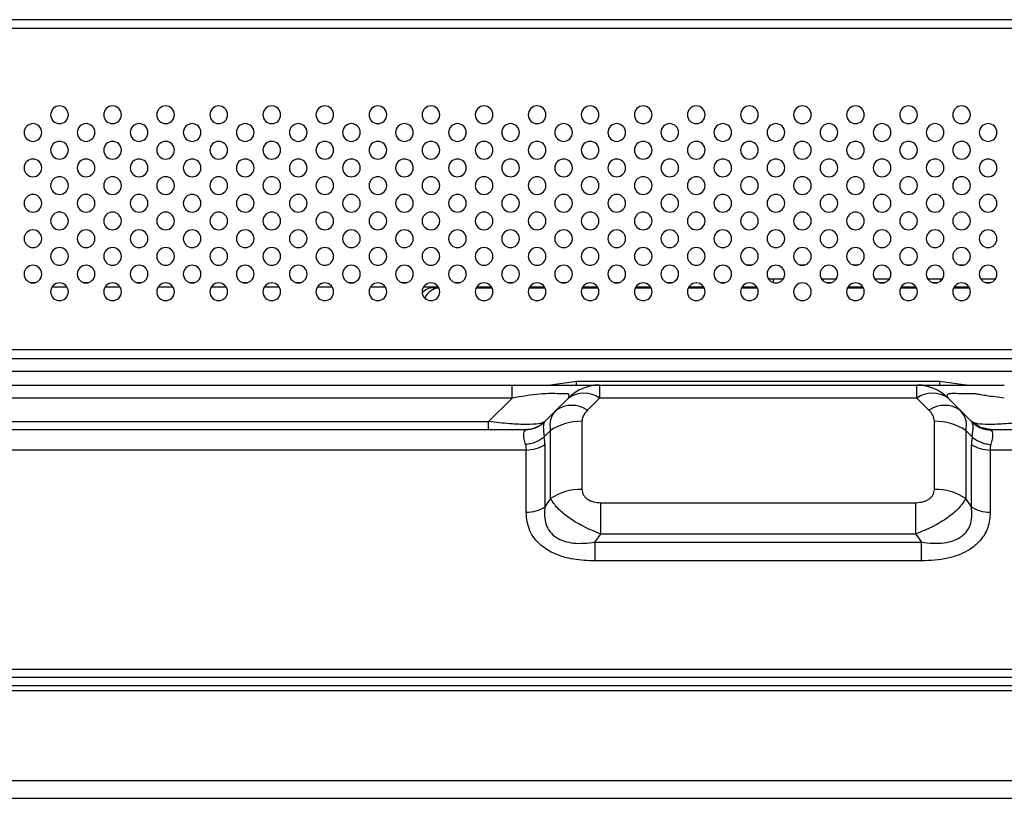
# Model space of a CAD drawing. Header units: millimetres. Extents: x 0 to 1118, y 0 to 864.
# Tile 41 of 256: x 263 to 285, y 705 to 723. Entities that reach past the tile are written whole.
import ezdxf

# ---------------------------------------------------------------- set-up
doc = ezdxf.new("R2010")
doc.units = ezdxf.units.MM

msp = doc.modelspace()

# ---------------------------------------------------------------- linework, layer by layer
at = {"color": 7, "linetype": 'Continuous', "lineweight": 25}
for p, q in [((359.845, 722.6655), (243.645, 722.6655)), ((279.4826, 717.1255), (279.6075, 717.1255)), ((280.6826, 717.1255), (280.8075, 717.1255)), ((281.8826, 717.1255), (282.0075, 717.1255)), ((283.0826, 717.1255), (283.2075, 717.1255)), ((284.2826, 717.1255), (284.4075, 717.1255)), ((279.978, 716.8055), (280.3121, 716.8055)), ((280.0937, 716.7222), (280.0937, 716.8055)), ((281.178, 716.8055), (281.5121, 716.8055)), ((281.1937, 716.7847), (281.1937, 716.8055)), ((282.378, 716.8055), (282.7121, 716.8055)), ((283.578, 716.8055), (283.9121, 716.8055)), ((284.778, 716.8055), (285.1121, 716.8055)), ((263.2826, 716.7255), (263.4075, 716.7255)), ((263.778, 716.6255), (264.1121, 716.6255)), ((264.4826, 716.7255), (264.6075, 716.7255)), ((264.978, 716.6255), (265.3121, 716.6255)), ((265.6826, 716.7255), (265.8075, 716.7255)), ((266.178, 716.6255), (266.5121, 716.6255)), ((266.8826, 716.7255), (267.0075, 716.7255)), ((267.378, 716.6255), (267.7121, 716.6255)), ((268.0826, 716.7255), (268.2075, 716.7255)), ((268.578, 716.6255), (268.9121, 716.6255)), ((269.2826, 716.7255), (269.4075, 716.7255)), ((269.778, 716.6255), (270.1121, 716.6255)), ((270.4826, 716.7255), (270.6075, 716.7255)), ((270.978, 716.6255), (271.3121, 716.6255)), ((271.6826, 716.7255), (271.8075, 716.7255)), ((272.178, 716.6255), (272.5121, 716.6255)), ((272.3965, 716.6055), (272.5236, 716.6055)), ((272.8826, 716.7255), (273.0075, 716.7255)), ((273.3664, 716.6055), (273.7236, 716.6055)), ((273.378, 716.6255), (273.7121, 716.6255)), ((274.0826, 716.7255), (274.2075, 716.7255)), ((274.5664, 716.6055), (274.9236, 716.6055)), ((274.578, 716.6255), (274.9121, 716.6255)), ((275.2826, 716.7255), (275.4075, 716.7255)), ((275.7664, 716.6055), (276.1236, 716.6055)), ((275.778, 716.6255), (276.1121, 716.6255)), ((276.4826, 716.7255), (276.6075, 716.7255)), ((276.9664, 716.6055), (277.3236, 716.6055)), ((276.978, 716.6255), (277.3121, 716.6255)), ((277.6826, 716.7255), (277.8075, 716.7255)), ((278.1664, 716.6055), (278.5236, 716.6055)), ((278.178, 716.6255), (278.5121, 716.6255)), ((278.8826, 716.7255), (279.0075, 716.7255)), ((279.3664, 716.6055), (279.7236, 716.6055)), ((279.378, 716.6255), (279.7121, 716.6255)), ((280.0826, 716.7255), (280.0937, 716.7255)), ((281.2826, 716.7255), (281.4075, 716.7255)), ((281.7664, 716.6055), (282.1236, 716.6055)), ((281.778, 716.6255), (282.1121, 716.6255)), ((282.4826, 716.7255), (282.6075, 716.7255)), ((282.9664, 716.6055), (283.3236, 716.6055)), ((282.978, 716.6255), (283.3121, 716.6255)), ((283.6826, 716.7255), (283.8075, 716.7255)), ((284.1664, 716.6055), (284.5236, 716.6055)), ((284.178, 716.6255), (284.5121, 716.6255)), ((284.8826, 716.7255), (285.0075, 716.7255)), ((359.745, 715.2055), (243.745, 715.2055)), ((247.3107, 715.0055), (356.1793, 715.0055)), ((356.1793, 714.7126), (247.3107, 714.7126)), ((247.9107, 714.4055), (274.1793, 714.4055)), ((275.6366, 714.4934), (283.8534, 714.4934)), ((275.6366, 714.4055), (275.6366, 714.4934)), ((276.1592, 714.4055), (276.1592, 714.1126)), ((276.1592, 714.4055), (283.3308, 714.4055)), ((283.3308, 714.1126), (283.3308, 714.4055)), ((283.4515, 714.4049), (283.4486, 714.4055)), ((283.8534, 714.4055), (283.8534, 714.4113)), ((274.1793, 714.1126), (247.9107, 714.1126)), ((274.1793, 714.1126), (273.648, 713.5813)), ((275.4521, 714.1126), (275.1764, 713.8369)), ((275.8835, 713.8369), (276.1592, 714.1126)), ((283.3308, 714.1126), (276.1592, 714.1126)), ((283.3308, 714.1126), (283.6065, 713.8369)), ((284.3136, 713.8369), (284.0379, 714.1126)), ((275.2358, 713.8852), (275.1501, 713.8043)), ((284.34, 713.8043), (284.2543, 713.8852)), ((275.1764, 713.8369), (274.9053, 713.5658)), ((284.3136, 713.8369), (284.3353, 713.7997)), ((284.5848, 713.5658), (284.3136, 713.8369)), ((247.5935, 713.4055), (274.4965, 713.4055)), ((248.4421, 713.5813), (273.648, 713.5813)), ((273.648, 713.4055), (273.648, 713.5813)), ((274.8989, 713.5543), (274.8585, 713.5239)), ((274.8621, 713.5282), (274.8609, 713.5289)), ((274.9053, 713.5658), (274.9011, 713.5439)), ((275.7592, 713.5884), (275.7592, 712.047)), ((283.7308, 712.047), (283.7308, 713.5884)), ((284.7575, 713.4555), (284.5693, 713.5813)), ((284.589, 713.5436), (284.5848, 713.5658)), ((284.6284, 713.5264), (284.5913, 713.5539)), ((284.711, 713.4746), (284.6092, 713.5448)), ((284.9935, 713.4055), (284.8135, 713.4414)), ((284.9935, 713.4055), (318.4965, 713.4055)), ((274.9053, 713.2344), (275.0521, 713.3813)), ((275.0521, 711.8399), (275.0521, 713.3813)), ((284.4379, 713.3813), (284.4379, 711.8399)), ((284.4379, 713.3813), (284.5848, 713.2344)), ((274.9208, 713.0612), (274.9208, 711.6541)), ((284.5693, 711.6541), (284.5693, 713.0612)), ((274.4965, 712.9369), (247.5935, 712.9369)), ((274.4965, 711.5298), (274.4965, 712.9369)), ((284.9935, 712.9369), (284.9935, 711.5298)), ((318.4965, 712.9369), (284.9935, 712.9369)), ((275.0521, 711.8399), (274.9208, 711.6541)), ((284.5693, 711.6541), (284.4379, 711.8399)), ((276.1835, 711.0399), (276.1835, 711.747)), ((276.1835, 711.747), (283.3065, 711.747)), ((283.3065, 711.0399), (283.3065, 711.747)), ((276.0521, 710.8541), (276.1835, 711.0399)), ((283.3065, 711.0399), (276.1835, 711.0399)), ((283.3065, 711.0399), (283.4379, 710.8541)), ((276.0521, 710.8541), (283.4379, 710.8541)), ((283.4379, 710.4298), (276.0521, 710.4298)), ((137.4221, 707.9813), (466.0679, 707.9813)), ((134.3786, 707.8055), (469.1114, 707.8055)), ((467.2914, 707.6055), (136.1986, 707.6055)), ((136.1986, 707.5055), (467.2914, 707.5055)), ((136.1986, 705.4655), (467.2914, 705.4655)), ((136.1986, 705.0655), (467.2914, 705.0655))]:
    msp.add_line(p, q, dxfattribs=at)
at = {"color": 8, "linetype": 'Continuous', "lineweight": 25}
for p, q in [((359.745, 722.4655), (243.745, 722.4655)), ((274.9927, 714.4055), (275.6366, 714.4934)), ((283.8534, 714.4934), (284.5025, 714.4055))]:
    msp.add_line(p, q, dxfattribs=at)
at = {"color": 7, "linetype": 'Continuous', "lineweight": 25}
for centre, radius, start, end in [((263.945, 720.5155), 0.2, 0, 180), ((265.145, 720.5155), 0.2, 0, 180), ((266.345, 720.5155), 0.2, 0, 180), ((267.545, 720.5155), 0.2, 0, 180), ((268.745, 720.5155), 0.2, 0, 180), ((269.945, 720.5155), 0.2, 0, 180), ((271.145, 720.5155), 0.2, 0, 180), ((272.345, 720.5155), 0.2, 0, 180), ((273.545, 720.5155), 0.2, 0, 180), ((274.745, 720.5155), 0.2, 0, 180), ((275.945, 720.5155), 0.2, 0, 180), ((277.145, 720.5155), 0.2, 0, 180), ((278.345, 720.5155), 0.2, 0, 180), ((279.545, 720.5155), 0.2, 0, 180), ((280.745, 720.5155), 0.2, 0, 180), ((281.945, 720.5155), 0.2, 0, 180), ((283.145, 720.5155), 0.2, 0, 180), ((284.345, 720.5155), 0.2, 0, 180), ((263.345, 720.1155), 0.2, 0, 180), ((263.945, 720.5155), 0.2, 180, 0), ((264.545, 720.1155), 0.2, 0, 180), ((265.145, 720.5155), 0.2, 180, 0), ((265.745, 720.1155), 0.2, 0, 180), ((266.345, 720.5155), 0.2, 180, 0), ((266.945, 720.1155), 0.2, 0, 180), ((267.545, 720.5155), 0.2, 180, 0), ((268.145, 720.1155), 0.2, 0, 180), ((268.745, 720.5155), 0.2, 180, 0), ((269.345, 720.1155), 0.2, 0, 180), ((269.945, 720.5155), 0.2, 180, 0), ((270.545, 720.1155), 0.2, 0, 180), ((271.145, 720.5155), 0.2, 180, 0), ((271.745, 720.1155), 0.2, 0, 180), ((272.345, 720.5155), 0.2, 180, 0), ((272.945, 720.1155), 0.2, 0, 180), ((273.545, 720.5155), 0.2, 180, 0), ((274.145, 720.1155), 0.2, 0, 180), ((274.745, 720.5155), 0.2, 180, 0), ((275.345, 720.1155), 0.2, 0, 180), ((275.945, 720.5155), 0.2, 180, 0), ((276.545, 720.1155), 0.2, 0, 180), ((277.145, 720.5155), 0.2, 180, 0), ((277.745, 720.1155), 0.2, 0, 180), ((278.345, 720.5155), 0.2, 180, 0), ((278.945, 720.1155), 0.2, 0, 180), ((279.545, 720.5155), 0.2, 180, 0), ((280.145, 720.1155), 0.2, 0, 180), ((280.745, 720.5155), 0.2, 180, 0), ((281.345, 720.1155), 0.2, 0, 180), ((281.945, 720.5155), 0.2, 180, 0), ((282.545, 720.1155), 0.2, 0, 180), ((283.145, 720.5155), 0.2, 180, 0), ((283.745, 720.1155), 0.2, 0, 180), ((284.345, 720.5155), 0.2, 180, 0), ((284.945, 720.1155), 0.2, 0, 180), ((263.345, 720.1155), 0.2, 180, 0), ((264.545, 720.1155), 0.2, 180, 0), ((265.745, 720.1155), 0.2, 180, 0), ((266.945, 720.1155), 0.2, 180, 0), ((268.145, 720.1155), 0.2, 180, 0), ((269.345, 720.1155), 0.2, 180, 0), ((270.545, 720.1155), 0.2, 180, 0), ((271.745, 720.1155), 0.2, 180, 0), ((272.945, 720.1155), 0.2, 180, 0), ((274.145, 720.1155), 0.2, 180, 0), ((275.345, 720.1155), 0.2, 180, 0), ((276.545, 720.1155), 0.2, 180, 0), ((277.745, 720.1155), 0.2, 180, 0), ((278.945, 720.1155), 0.2, 180, 0), ((280.145, 720.1155), 0.2, 180, 0), ((281.345, 720.1155), 0.2, 180, 0), ((282.545, 720.1155), 0.2, 180, 0), ((283.745, 720.1155), 0.2, 180, 0), ((284.945, 720.1155), 0.2, 180, 0), ((263.945, 719.7155), 0.2, 0, 180), ((265.145, 719.7155), 0.2, 0, 180), ((266.345, 719.7155), 0.2, 0, 180), ((267.545, 719.7155), 0.2, 0, 180), ((268.745, 719.7155), 0.2, 0, 180), ((269.945, 719.7155), 0.2, 0, 180), ((271.145, 719.7155), 0.2, 0, 180), ((272.345, 719.7155), 0.2, 0, 180), ((273.545, 719.7155), 0.2, 0, 180), ((274.745, 719.7155), 0.2, 0, 180), ((275.945, 719.7155), 0.2, 0, 180), ((277.145, 719.7155), 0.2, 0, 180), ((278.345, 719.7155), 0.2, 0, 180), ((279.545, 719.7155), 0.2, 0, 180), ((280.745, 719.7155), 0.2, 0, 180), ((281.945, 719.7155), 0.2, 0, 180), ((283.145, 719.7155), 0.2, 0, 180), ((284.345, 719.7155), 0.2, 0, 180), ((263.945, 719.7155), 0.2, 180, 0), ((265.145, 719.7155), 0.2, 180, 0), ((266.345, 719.7155), 0.2, 180, 0), ((267.545, 719.7155), 0.2, 180, 0), ((268.745, 719.7155), 0.2, 180, 0), ((269.945, 719.7155), 0.2, 180, 0), ((271.145, 719.7155), 0.2, 180, 0), ((272.345, 719.7155), 0.2, 180, 0), ((273.545, 719.7155), 0.2, 180, 0), ((274.745, 719.7155), 0.2, 180, 0), ((275.945, 719.7155), 0.2, 180, 0), ((277.145, 719.7155), 0.2, 180, 0), ((278.345, 719.7155), 0.2, 180, 0), ((279.545, 719.7155), 0.2, 180, 0), ((280.745, 719.7155), 0.2, 180, 0), ((281.945, 719.7155), 0.2, 180, 0), ((283.145, 719.7155), 0.2, 180, 0), ((284.345, 719.7155), 0.2, 180, 0), ((263.345, 719.3155), 0.2, 0, 180), ((264.545, 719.3155), 0.2, 0, 180), ((265.745, 719.3155), 0.2, 0, 180), ((266.945, 719.3155), 0.2, 0, 180), ((268.145, 719.3155), 0.2, 0, 180), ((269.345, 719.3155), 0.2, 0, 180), ((270.545, 719.3155), 0.2, 0, 180), ((271.745, 719.3155), 0.2, 0, 180), ((272.945, 719.3155), 0.2, 0, 180), ((274.145, 719.3155), 0.2, 0, 180), ((275.345, 719.3155), 0.2, 0, 180), ((276.545, 719.3155), 0.2, 0, 180), ((277.745, 719.3155), 0.2, 0, 180), ((278.945, 719.3155), 0.2, 0, 180), ((280.145, 719.3155), 0.2, 0, 180), ((281.345, 719.3155), 0.2, 0, 180), ((282.545, 719.3155), 0.2, 0, 180), ((283.745, 719.3155), 0.2, 0, 180), ((284.945, 719.3155), 0.2, 0, 180), ((263.345, 719.3155), 0.2, 180, 0), ((264.545, 719.3155), 0.2, 180, 0), ((265.745, 719.3155), 0.2, 180, 0), ((266.945, 719.3155), 0.2, 180, 0), ((268.145, 719.3155), 0.2, 180, 0), ((269.345, 719.3155), 0.2, 180, 0), ((270.545, 719.3155), 0.2, 180, 0), ((271.745, 719.3155), 0.2, 180, 0), ((272.945, 719.3155), 0.2, 180, 0), ((274.145, 719.3155), 0.2, 180, 0), ((275.345, 719.3155), 0.2, 180, 0), ((276.545, 719.3155), 0.2, 180, 0), ((277.745, 719.3155), 0.2, 180, 0), ((278.945, 719.3155), 0.2, 180, 0), ((280.145, 719.3155), 0.2, 180, 0), ((281.345, 719.3155), 0.2, 180, 0), ((282.545, 719.3155), 0.2, 180, 0), ((283.745, 719.3155), 0.2, 180, 0), ((284.945, 719.3155), 0.2, 180, 0), ((263.945, 718.9155), 0.2, 0, 180), ((265.145, 718.9155), 0.2, 0, 180), ((266.345, 718.9155), 0.2, 0, 180), ((267.545, 718.9155), 0.2, 0, 180), ((268.745, 718.9155), 0.2, 0, 180), ((269.945, 718.9155), 0.2, 0, 180), ((271.145, 718.9155), 0.2, 0, 180), ((272.345, 718.9155), 0.2, 0, 180), ((273.545, 718.9155), 0.2, 0, 180), ((274.745, 718.9155), 0.2, 0, 180), ((275.945, 718.9155), 0.2, 0, 180), ((277.145, 718.9155), 0.2, 0, 180), ((278.345, 718.9155), 0.2, 0, 180), ((279.545, 718.9155), 0.2, 0, 180), ((280.745, 718.9155), 0.2, 0, 180), ((281.945, 718.9155), 0.2, 0, 180), ((283.145, 718.9155), 0.2, 0, 180), ((284.345, 718.9155), 0.2, 0, 180), ((263.945, 718.9155), 0.2, 180, 0), ((265.145, 718.9155), 0.2, 180, 0), ((266.345, 718.9155), 0.2, 180, 0), ((267.545, 718.9155), 0.2, 180, 0), ((268.745, 718.9155), 0.2, 180, 0), ((269.945, 718.9155), 0.2, 180, 0), ((271.145, 718.9155), 0.2, 180, 0), ((272.345, 718.9155), 0.2, 180, 0), ((273.545, 718.9155), 0.2, 180, 0), ((274.745, 718.9155), 0.2, 180, 0), ((275.945, 718.9155), 0.2, 180, 0), ((277.145, 718.9155), 0.2, 180, 0), ((278.345, 718.9155), 0.2, 180, 0), ((279.545, 718.9155), 0.2, 180, 0), ((280.745, 718.9155), 0.2, 180, 0), ((281.945, 718.9155), 0.2, 180, 0), ((283.145, 718.9155), 0.2, 180, 0), ((284.345, 718.9155), 0.2, 180, 0), ((263.345, 718.5155), 0.2, 0, 180), ((263.345, 718.5155), 0.2, 180, 0), ((264.545, 718.5155), 0.2, 0, 180), ((264.545, 718.5155), 0.2, 180, 0), ((265.745, 718.5155), 0.2, 0, 180), ((265.745, 718.5155), 0.2, 180, 0), ((266.945, 718.5155), 0.2, 0, 180), ((266.945, 718.5155), 0.2, 180, 0), ((268.145, 718.5155), 0.2, 0, 180), ((268.145, 718.5155), 0.2, 180, 0), ((269.345, 718.5155), 0.2, 0, 180), ((269.345, 718.5155), 0.2, 180, 0), ((270.545, 718.5155), 0.2, 0, 180), ((270.545, 718.5155), 0.2, 180, 0), ((271.745, 718.5155), 0.2, 0, 180), ((271.745, 718.5155), 0.2, 180, 0), ((272.945, 718.5155), 0.2, 0, 180), ((272.945, 718.5155), 0.2, 180, 0), ((274.145, 718.5155), 0.2, 0, 180), ((274.145, 718.5155), 0.2, 180, 0), ((275.345, 718.5155), 0.2, 0, 180), ((275.345, 718.5155), 0.2, 180, 0), ((276.545, 718.5155), 0.2, 0, 180), ((276.545, 718.5155), 0.2, 180, 0), ((277.745, 718.5155), 0.2, 0, 180), ((277.745, 718.5155), 0.2, 180, 0), ((278.945, 718.5155), 0.2, 0, 180), ((278.945, 718.5155), 0.2, 180, 0), ((280.145, 718.5155), 0.2, 0, 180), ((280.145, 718.5155), 0.2, 180, 0), ((281.345, 718.5155), 0.2, 0, 180), ((281.345, 718.5155), 0.2, 180, 0), ((282.545, 718.5155), 0.2, 0, 180), ((282.545, 718.5155), 0.2, 180, 0), ((283.745, 718.5155), 0.2, 0, 180), ((283.745, 718.5155), 0.2, 180, 0), ((284.945, 718.5155), 0.2, 0, 180), ((284.945, 718.5155), 0.2, 180, 0), ((263.945, 718.1155), 0.2, 0, 180), ((265.145, 718.1155), 0.2, 0, 180), ((266.345, 718.1155), 0.2, 0, 180), ((267.545, 718.1155), 0.2, 0, 180), ((268.745, 718.1155), 0.2, 0, 180), ((269.945, 718.1155), 0.2, 0, 180), ((271.145, 718.1155), 0.2, 0, 180), ((272.345, 718.1155), 0.2, 0, 180), ((273.545, 718.1155), 0.2, 0, 180), ((274.745, 718.1155), 0.2, 0, 180), ((275.945, 718.1155), 0.2, 0, 180), ((277.145, 718.1155), 0.2, 0, 180), ((278.345, 718.1155), 0.2, 0, 180), ((279.545, 718.1155), 0.2, 0, 180), ((280.745, 718.1155), 0.2, 0, 180), ((281.945, 718.1155), 0.2, 0, 180), ((283.145, 718.1155), 0.2, 0, 180), ((284.345, 718.1155), 0.2, 0, 180), ((263.945, 718.1155), 0.2, 180, 0), ((265.145, 718.1155), 0.2, 180, 0), ((266.345, 718.1155), 0.2, 180, 0), ((267.545, 718.1155), 0.2, 180, 0), ((268.745, 718.1155), 0.2, 180, 0), ((269.945, 718.1155), 0.2, 180, 0), ((271.145, 718.1155), 0.2, 180, 0), ((272.345, 718.1155), 0.2, 180, 0), ((273.545, 718.1155), 0.2, 180, 0), ((274.745, 718.1155), 0.2, 180, 0), ((275.945, 718.1155), 0.2, 180, 0), ((277.145, 718.1155), 0.2, 180, 0), ((278.345, 718.1155), 0.2, 180, 0), ((279.545, 718.1155), 0.2, 180, 0), ((280.745, 718.1155), 0.2, 180, 0), ((281.945, 718.1155), 0.2, 180, 0), ((283.145, 718.1155), 0.2, 180, 0), ((284.345, 718.1155), 0.2, 180, 0), ((263.345, 717.7155), 0.2, 0, 180), ((264.545, 717.7155), 0.2, 0, 180), ((265.745, 717.7155), 0.2, 0, 180), ((266.945, 717.7155), 0.2, 0, 180), ((268.145, 717.7155), 0.2, 0, 180), ((269.345, 717.7155), 0.2, 0, 180), ((270.545, 717.7155), 0.2, 0, 180), ((271.745, 717.7155), 0.2, 0, 180), ((272.945, 717.7155), 0.2, 0, 180), ((274.145, 717.7155), 0.2, 0, 180), ((275.345, 717.7155), 0.2, 0, 180), ((276.545, 717.7155), 0.2, 0, 180), ((277.745, 717.7155), 0.2, 0, 180), ((278.945, 717.7155), 0.2, 0, 180), ((280.145, 717.7155), 0.2, 0, 180), ((281.345, 717.7155), 0.2, 0, 180), ((282.545, 717.7155), 0.2, 0, 180), ((283.745, 717.7155), 0.2, 0, 180), ((284.945, 717.7155), 0.2, 0, 180), ((263.345, 717.7155), 0.2, 180, 0), ((264.545, 717.7155), 0.2, 180, 0), ((265.745, 717.7155), 0.2, 180, 0), ((266.945, 717.7155), 0.2, 180, 0), ((268.145, 717.7155), 0.2, 180, 0), ((269.345, 717.7155), 0.2, 180, 0), ((270.545, 717.7155), 0.2, 180, 0), ((271.745, 717.7155), 0.2, 180, 0), ((272.945, 717.7155), 0.2, 180, 0), ((274.145, 717.7155), 0.2, 180, 0), ((275.345, 717.7155), 0.2, 180, 0), ((276.545, 717.7155), 0.2, 180, 0), ((277.745, 717.7155), 0.2, 180, 0), ((278.945, 717.7155), 0.2, 180, 0), ((280.145, 717.7155), 0.2, 180, 0), ((281.345, 717.7155), 0.2, 180, 0), ((282.545, 717.7155), 0.2, 180, 0), ((283.745, 717.7155), 0.2, 180, 0), ((284.945, 717.7155), 0.2, 180, 0), ((263.945, 717.3155), 0.2, 0, 180), ((265.145, 717.3155), 0.2, 0, 180), ((266.345, 717.3155), 0.2, 0, 180), ((267.545, 717.3155), 0.2, 0, 180), ((268.745, 717.3155), 0.2, 0, 180), ((269.945, 717.3155), 0.2, 0, 180), ((271.145, 717.3155), 0.2, 0, 180), ((272.345, 717.3155), 0.2, 0, 180), ((273.545, 717.3155), 0.2, 0, 180), ((274.745, 717.3155), 0.2, 0, 180), ((275.945, 717.3155), 0.2, 0, 180), ((277.145, 717.3155), 0.2, 0, 180), ((278.345, 717.3155), 0.2, 0, 180), ((279.545, 717.3155), 0.2, 0, 180), ((280.745, 717.3155), 0.2, 0, 180), ((281.945, 717.3155), 0.2, 0, 180), ((283.145, 717.3155), 0.2, 0, 180), ((284.345, 717.3155), 0.2, 0, 180), ((263.945, 717.3155), 0.2, 180, 0), ((265.145, 717.3155), 0.2, 180, 0), ((266.345, 717.3155), 0.2, 180, 0), ((267.545, 717.3155), 0.2, 180, 0), ((268.745, 717.3155), 0.2, 180, 0), ((269.945, 717.3155), 0.2, 180, 0), ((271.145, 717.3155), 0.2, 180, 0), ((272.345, 717.3155), 0.2, 180, 0), ((273.545, 717.3155), 0.2, 180, 0), ((274.745, 717.3155), 0.2, 180, 0), ((275.945, 717.3155), 0.2, 180, 0), ((277.145, 717.3155), 0.2, 180, 0), ((278.345, 717.3155), 0.2, 180, 0), ((279.545, 717.3155), 0.2, 180, 0), ((280.745, 717.3155), 0.2, 180, 0), ((281.945, 717.3155), 0.2, 180, 0), ((283.145, 717.3155), 0.2, 180, 0), ((284.345, 717.3155), 0.2, 180, 0), ((263.345, 716.9155), 0.2, 0, 180), ((264.545, 716.9155), 0.2, 0, 180), ((265.745, 716.9155), 0.2, 0, 180), ((266.945, 716.9155), 0.2, 0, 180), ((268.145, 716.9155), 0.2, 0, 180), ((269.345, 716.9155), 0.2, 0, 180), ((270.545, 716.9155), 0.2, 0, 180), ((271.745, 716.9155), 0.2, 0, 180), ((272.945, 716.9155), 0.2, 0, 180), ((274.145, 716.9155), 0.2, 0, 180), ((275.345, 716.9155), 0.2, 0, 180), ((276.545, 716.9155), 0.2, 0, 180), ((277.745, 716.9155), 0.2, 0, 180), ((278.945, 716.9155), 0.2, 0, 180), ((280.145, 716.9155), 0.2, 0, 180), ((281.345, 716.9155), 0.2, 0, 180), ((282.545, 716.9155), 0.2, 0, 180), ((283.745, 716.9155), 0.2, 0, 180), ((284.945, 716.9155), 0.2, 0, 180), ((263.345, 716.9155), 0.2, 180, 0), ((264.545, 716.9155), 0.2, 180, 0), ((265.745, 716.9155), 0.2, 180, 0), ((266.945, 716.9155), 0.2, 180, 0), ((268.145, 716.9155), 0.2, 180, 0), ((269.345, 716.9155), 0.2, 180, 0), ((270.545, 716.9155), 0.2, 180, 0), ((271.745, 716.9155), 0.2, 180, 0), ((272.945, 716.9155), 0.2, 180, 0), ((274.145, 716.9155), 0.2, 180, 0), ((275.345, 716.9155), 0.2, 180, 0), ((276.545, 716.9155), 0.2, 180, 0), ((277.745, 716.9155), 0.2, 180, 0), ((278.945, 716.9155), 0.2, 180, 0), ((280.145, 716.9155), 0.2, 180, 0), ((281.345, 716.9155), 0.2, 180, 0), ((282.545, 716.9155), 0.2, 180, 0), ((283.745, 716.9155), 0.2, 180, 0), ((284.945, 716.9155), 0.2, 180, 0), ((263.945, 716.5155), 0.2, 0, 180), ((263.945, 716.5155), 0.2, 180, 0), ((265.145, 716.5155), 0.2, 0, 180), ((265.145, 716.5155), 0.2, 180, 0), ((266.345, 716.5155), 0.2, 0, 180), ((266.345, 716.5155), 0.2, 180, 0), ((267.545, 716.5155), 0.2, 0, 180), ((267.545, 716.5155), 0.2, 180, 0), ((268.745, 716.5155), 0.2, 0, 180), ((268.745, 716.5155), 0.2, 180, 0), ((269.945, 716.5155), 0.2, 0, 180), ((269.945, 716.5155), 0.2, 180, 0), ((271.145, 716.5155), 0.2, 0, 180), ((271.145, 716.5155), 0.2, 180, 0), ((272.345, 716.5155), 0.2, 0, 180), ((272.345, 716.5155), 0.2, 180, 0), ((272.4097, 716.2481), 0.3576, 92.11241, 137.35614), ((272.5743, 716.1972), 0.4112, 97.0542, 154.46235), ((273.545, 716.5155), 0.2, 0, 180), ((273.545, 716.5155), 0.2, 180, 0), ((274.745, 716.5155), 0.2, 0, 180), ((274.745, 716.5155), 0.2, 180, 0), ((275.945, 716.5155), 0.2, 0, 180), ((275.945, 716.5155), 0.2, 180, 0), ((277.145, 716.5155), 0.2, 0, 180), ((277.145, 716.5155), 0.2, 180, 0), ((278.345, 716.5155), 0.2, 0, 180), ((278.345, 716.5155), 0.2, 180, 0), ((279.545, 716.5155), 0.2, 0, 180), ((279.545, 716.5155), 0.2, 180, 0), ((280.745, 716.5155), 0.2, 0, 180), ((280.745, 716.5155), 0.2, 180, 0), ((281.945, 716.5155), 0.2, 0, 180), ((281.945, 716.5155), 0.2, 180, 0), ((283.145, 716.5155), 0.2, 0, 180), ((283.145, 716.5155), 0.2, 180, 0), ((284.345, 716.5155), 0.2, 0, 180), ((284.345, 716.5155), 0.2, 180, 0), ((276.1592, 713.4055), 1, 90, 135), ((283.3308, 713.4055), 1, 45, 90), ((275.8057, 713.605), 0.6186, 55.14306, 124.85694), ((283.6844, 713.605), 0.6186, 55.14306, 124.85694), ((275.5299, 713.3293), 0.6186, 55.14306, 124.85694), ((283.9601, 713.3293), 0.6186, 55.14307, 124.85694), ((275.7376, 712.3515), 1.2371, 88.99929, 123.65061), ((283.7524, 712.3515), 1.2371, 56.34939, 91.00071), ((275.7376, 710.8101), 1.2371, 88.99929, 123.65061), ((283.7524, 710.8101), 1.2371, 56.34939, 91.00071)]:
    msp.add_arc(centre, radius, start, end, dxfattribs=at)
msp.add_open_spline([(274.1793, 714.1126), (274.1793, 714.1563), (274.1793, 714.2437), (274.1793, 714.3346), (274.1793, 714.3945), (274.1793, 714.4018), (274.1793, 714.4055)], degree=3, dxfattribs=at)
for points, knots in [([(274.1793, 714.4055), (274.3998, 714.4055), (274.8088, 714.4055), (275.3495, 714.4055), (275.7288, 714.4055), (275.9771, 714.4055), (276.1319, 714.4055), (276.1496, 714.4055), (276.1592, 714.4055)], [0, 0, 0, 0, 0.208364, 0.3866283, 0.5480654, 0.6789263, 0.8266077, 1, 1, 1, 1]), ([(276.0386, 714.4049), (276.0322, 714.4038), (276.0191, 714.4016), (275.9332, 714.3796), (275.8896, 714.3685)], [0, 0, 0, 0, 0.4918159, 1, 1, 1, 1]), ([(276.0364, 714.4047), (276.0306, 714.4037), (276.0185, 714.4014), (275.9334, 714.3797), (275.8897, 714.3685)], [0, 0, 0, 0, 0.486985, 1, 1, 1, 1]), ([(283.3308, 714.4055), (283.3447, 714.4055), (283.3703, 714.4055), (283.6043, 714.4055), (283.9357, 714.4055), (284.332, 714.4055), (284.7884, 714.4055), (285.1276, 714.4055), (285.3107, 714.4055)], [0, 0, 0, 0, 0.2083675, 0.3866284, 0.5480647, 0.678927, 0.8266088, 1, 1, 1, 1]), ([(283.601, 714.3683), (283.5572, 714.3795), (283.4717, 714.4014), (283.4595, 714.4037), (283.4535, 714.4048)], [0, 0, 0, 0, 0.5121304, 1, 1, 1, 1]), ([(275.4521, 714.1126), (275.4619, 714.129), (275.4751, 714.1511), (275.4625, 714.1881), (275.4499, 714.2146), (275.3612, 714.2091), (275.2137, 714.2105), (275.0189, 714.2161), (274.6743, 714.1949), (274.3919, 714.148), (274.1793, 714.1126)], [0, 0, 0, 0, 0.1900869, 0.2566555, 0.2938257, 0.3799706, 0.5090876, 0.6195814, 0.7135954, 1, 1, 1, 1]), ([(285.3107, 714.1126), (285.1711, 714.129), (284.9825, 714.1511), (284.7691, 714.1881), (284.6307, 714.2146), (284.46, 714.2091), (284.2699, 714.2105), (284.1125, 714.2161), (283.9812, 714.195), (284.0135, 714.148), (284.0379, 714.1126)], [0, 0, 0, 0, 0.190082, 0.2566513, 0.2938128, 0.3799423, 0.5090477, 0.6195606, 0.7135711, 1, 1, 1, 1]), ([(275.0521, 713.3813), (275.0442, 713.4682), (275.0279, 713.6458), (275.1262, 713.7724), (275.1764, 713.8369)], [0, 0, 0, 0, 0.4897815, 1, 1, 1, 1]), ([(275.8835, 713.8369), (275.844, 713.7918), (275.7766, 713.7149), (275.7643, 713.6253), (275.7592, 713.5884)], [0, 0, 0, 0, 0.5869743, 1, 1, 1, 1]), ([(283.7308, 713.5884), (283.7226, 713.636), (283.7071, 713.7255), (283.6386, 713.8014), (283.6065, 713.8369)], [0, 0, 0, 0, 0.53192601, 1, 1, 1, 1]), ([(274.9208, 713.5813), (274.8844, 713.562), (274.8157, 713.5255), (274.5232, 713.5111), (274.1258, 713.527), (273.812, 713.5626), (273.648, 713.5813)], [0, 0, 0, 0, 0.2688662, 0.5076597, 0.7425655, 1, 1, 1, 1]), ([(274.481, 713.0629), (274.463, 713.1457), (274.4271, 713.3113), (274.463, 713.3666), (274.481, 713.3943)], [0, 0, 0, 0, 0.4999912, 1, 1, 1, 1]), ([(274.4965, 713.4055), (274.4957, 713.4049), (274.4942, 713.4039), (274.485, 713.3972), (274.481, 713.3943)], [0, 0, 0, 0, 0.55935357, 1, 1, 1, 1]), ([(274.4965, 713.4055), (274.4991, 713.4056), (274.5217, 713.4056), (274.5999, 713.4108), (274.7531, 713.4474), (274.859, 713.5319), (274.9208, 713.5813)], [0, 0, 0, 0, 0.0164047, 0.1450267, 0.5008483, 1, 1, 1, 1]), ([(274.9053, 713.5658), (274.9102, 713.5708), (274.9191, 713.5796), (274.9202, 713.5808), (274.9208, 713.5813)], [0, 0, 0, 0, 0.5599704, 1, 1, 1, 1]), ([(285.8421, 713.5813), (285.6707, 713.562), (285.3469, 713.5255), (284.9486, 713.5111), (284.6692, 713.5269), (284.6036, 713.5626), (284.5693, 713.5813)], [0, 0, 0, 0, 0.2688158, 0.5076806, 0.7425047, 1, 1, 1, 1]), ([(284.5717, 713.5788), (284.5722, 713.5783), (284.5736, 713.5769), (284.5805, 713.57), (284.5848, 713.5658)], [0, 0, 0, 0, 0.3891093, 1, 1, 1, 1]), ([(284.5848, 713.5658), (284.6137, 713.54), (284.6721, 713.4879), (284.7777, 713.434), (284.8913, 713.3993), (284.9701, 713.3959), (285.009, 713.3943)], [0, 0, 0, 0, 0.2475311, 0.5, 0.7524689, 1, 1, 1, 1]), ([(284.9973, 713.4048), (284.937, 713.4091), (284.8155, 713.4178), (284.7098, 713.4783), (284.6566, 713.5088)], [0, 0, 0, 0, 0.4962276, 1, 1, 1, 1]), ([(285.009, 713.3943), (285.0041, 713.3979), (284.9952, 713.4043), (284.9941, 713.4052), (284.9935, 713.4055)], [0, 0, 0, 0, 0.5604968, 1, 1, 1, 1]), ([(285.009, 713.3943), (285.027, 713.3666), (285.0629, 713.3113), (285.027, 713.1457), (285.009, 713.0629)], [0, 0, 0, 0, 0.5000093, 1, 1, 1, 1]), ([(274.9053, 713.2344), (274.8763, 713.2116), (274.8179, 713.1654), (274.7123, 713.1138), (274.5987, 713.0768), (274.52, 713.0675), (274.481, 713.0629)], [0, 0, 0, 0, 0.2475311, 0.5000001, 0.752469, 1, 1, 1, 1]), ([(274.9208, 713.0612), (274.9199, 713.0952), (274.9185, 713.1559), (274.9093, 713.2104), (274.9053, 713.2344)], [0, 0, 0, 0, 0.5599722, 1, 1, 1, 1]), ([(284.5848, 713.2344), (284.5798, 713.2037), (284.5709, 713.1489), (284.5698, 713.088), (284.5693, 713.0612)], [0, 0, 0, 0, 0.55997, 1, 1, 1, 1]), ([(284.5848, 713.2344), (284.6136, 713.2116), (284.6719, 713.1655), (284.7774, 713.114), (284.8911, 713.0768), (284.97, 713.0675), (285.009, 713.0629)], [0, 0, 0, 0, 0.2469193, 0.4991754, 0.7518561, 1, 1, 1, 1]), ([(274.481, 713.0629), (274.486, 713.0406), (274.4948, 713.0008), (274.496, 712.9564), (274.4965, 712.9369)], [0, 0, 0, 0, 0.5605139, 1, 1, 1, 1]), ([(274.4965, 712.9369), (274.5759, 712.9427), (274.7348, 712.9543), (274.8588, 713.0255), (274.9208, 713.0612)], [0, 0, 0, 0, 0.4998447, 1, 1, 1, 1]), ([(284.5693, 713.0612), (284.6313, 713.0255), (284.7552, 712.9543), (284.9141, 712.9427), (284.9935, 712.9369)], [0, 0, 0, 0, 0.5001553, 1, 1, 1, 1]), ([(284.9935, 712.9369), (284.9944, 712.9617), (284.9959, 713.0059), (285.005, 713.0455), (285.009, 713.0629)], [0, 0, 0, 0, 0.559332, 1, 1, 1, 1]), ([(276.1835, 711.0399), (276.0488, 711.0951), (275.7856, 711.2031), (275.4501, 711.4074), (275.1874, 711.6261), (275.0978, 711.7677), (275.0521, 711.8399)], [0, 0, 0, 0, 0.2571258, 0.50233, 0.7463361, 1, 1, 1, 1]), ([(275.7592, 712.047), (275.7666, 712.0039), (275.7773, 711.9416), (275.8324, 711.8696), (275.9019, 711.8126), (276.0196, 711.7593), (276.1278, 711.7512), (276.1835, 711.747)], [0, 0, 0, 0, 0.2730141, 0.394226, 0.5152505, 0.7504534, 1, 1, 1, 1]), ([(283.3065, 711.747), (283.3675, 711.7522), (283.4555, 711.7597), (283.5575, 711.7987), (283.638, 711.8479), (283.7134, 711.9311), (283.7249, 712.0076), (283.7308, 712.047)], [0, 0, 0, 0, 0.2730537, 0.3942695, 0.5152945, 0.7504835, 1, 1, 1, 1]), ([(284.4379, 711.8399), (284.3913, 711.7669), (284.3002, 711.6244), (284.0353, 711.4041), (283.7007, 711.2004), (283.4396, 711.0941), (283.3065, 711.0399)], [0, 0, 0, 0, 0.2569831, 0.5021386, 0.7461921, 1, 1, 1, 1]), ([(274.4965, 711.5298), (274.5759, 711.5356), (274.7348, 711.5472), (274.8588, 711.6184), (274.9208, 711.6541)], [0, 0, 0, 0, 0.4999999, 1, 1, 1, 1]), ([(274.9208, 711.6541), (274.9133, 711.5175), (274.9025, 711.3189), (275.0262, 711.0885), (275.168, 710.9591), (275.3544, 710.8716), (275.6508, 710.8107), (275.89, 710.8366), (276.0521, 710.8541)], [0, 0, 0, 0, 0.271941, 0.3955658, 0.5128555, 0.6266685, 0.7469509, 1, 1, 1, 1]), ([(283.4379, 710.8541), (283.6127, 710.8359), (283.867, 710.8094), (284.1748, 710.8841), (284.3547, 710.9822), (284.4835, 711.1176), (284.5883, 711.3403), (284.577, 711.5273), (284.5693, 711.6541)], [0, 0, 0, 0, 0.2718932, 0.3955116, 0.5127941, 0.6266164, 0.7469082, 1, 1, 1, 1]), ([(284.5693, 711.6541), (284.6313, 711.6184), (284.7552, 711.5472), (284.9141, 711.5356), (284.9935, 711.5298)], [0, 0, 0, 0, 0.5000001, 1, 1, 1, 1]), ([(276.0521, 710.4298), (275.8891, 710.4367), (275.5766, 710.4498), (275.1481, 710.5738), (274.7903, 710.7908), (274.5381, 711.1222), (274.511, 711.3877), (274.4965, 711.5298)], [0, 0, 0, 0, 0.1966079, 0.3767862, 0.5486858, 0.7583156, 1, 1, 1, 1]), ([(284.9935, 711.5298), (284.9838, 711.4145), (284.9652, 711.1935), (284.7898, 710.8906), (284.483, 710.6376), (284.0143, 710.4593), (283.6389, 710.4401), (283.4379, 710.4298)], [0, 0, 0, 0, 0.19661281, 0.37678915, 0.54868647, 0.758318, 1, 1, 1, 1]), ([(276.0521, 710.8541), (276.0521, 710.7746), (276.0521, 710.6157), (276.0521, 710.4918), (276.0521, 710.4298)], [0, 0, 0, 0, 0.5000001, 1, 1, 1, 1]), ([(283.4379, 710.4298), (283.4379, 710.4918), (283.4379, 710.6157), (283.4379, 710.7746), (283.4379, 710.8541)], [0, 0, 0, 0, 0.4999999, 1, 1, 1, 1])]:
    msp.add_open_spline(points, degree=3, knots=knots, dxfattribs=at)
at = {"color": 8, "linetype": 'Continuous', "lineweight": 25}
msp.add_open_spline([(283.8534, 714.4113), (283.8534, 714.4163), (283.8534, 714.4262), (283.8534, 714.4543), (283.8534, 714.4804), (283.8534, 714.4934)], degree=3, dxfattribs=at)
for points, knots in [([(284.3353, 713.7997), (284.3757, 713.7464), (284.4633, 713.6307), (284.4468, 713.4686), (284.4379, 713.3813)], [0, 0, 0, 0, 0.4610022, 1, 1, 1, 1]), ([(274.8585, 713.5275), (274.8446, 713.5154), (274.8009, 713.4775), (274.7123, 713.4345), (274.599, 713.3992), (274.5201, 713.3959), (274.481, 713.3943)], [0, 0, 0, 0, 0.1353093, 0.4249509, 0.7150801, 1, 1, 1, 1]), ([(274.9011, 713.5439), (274.8936, 713.5236), (274.8766, 713.4776), (274.895, 713.3216), (274.9053, 713.2344)], [0, 0, 0, 0, 0.4412884, 1, 1, 1, 1]), ([(284.5848, 713.2344), (284.595, 713.3216), (284.6134, 713.4774), (284.5965, 713.5233), (284.589, 713.5436)], [0, 0, 0, 0, 0.5597444, 1, 1, 1, 1])]:
    msp.add_open_spline(points, degree=3, knots=knots, dxfattribs=at)

doc.saveas('drawing.dxf')
